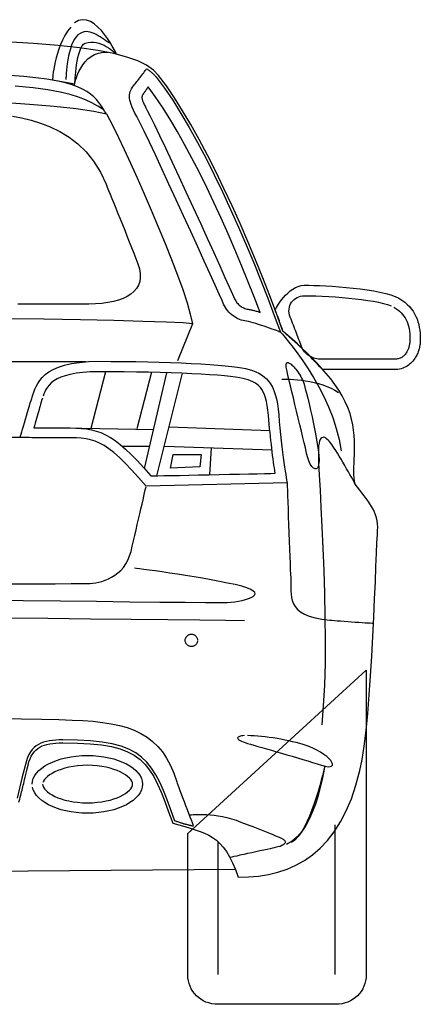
# Model space of a CAD drawing. Extents: x -3.1 to 3.1, y -5.2 to 5.4.
# Tile 30 of 30: x 2.3 to 3.1, y 2.5 to 4.4. Entities that reach past the tile are written whole.
import ezdxf

# ---------------------------------------------------------------- set-up
doc = ezdxf.new("R2010")
doc.units = 0
doc.layers.get('0').update_dxf_attribs({"linetype": 'CONTINUOUS'})

msp = doc.modelspace()

# ---------------------------------------------------------------- linework, layer by layer
for points in [[(2.399, 4.346), (2.399, 4.346), (2.393161, 4.337929), (2.388016, 4.329555), (2.383508, 4.320984), (2.379602, 4.312343), (2.376248, 4.303724), (2.373417, 4.295264), (2.371051, 4.287063), (2.369122, 4.279248), (2.367571, 4.271913), (2.366366, 4.265193), (2.365461, 4.259193), (2.364823, 4.254028), (2.364394, 4.249807), (2.364146, 4.246657), (2.364024, 4.244681), (2.407, 4.237), (2.407, 4.237), (2.40702, 4.237795), (2.407114, 4.240059), (2.407295, 4.243591), (2.407591, 4.248201), (2.408004, 4.253673), (2.408575, 4.259831), (2.409311, 4.266461), (2.410248, 4.273374), (2.411382, 4.280358), (2.412756, 4.287236), (2.414378, 4.293799), (2.41628, 4.299854), (2.418465, 4.305193), (2.420969, 4.30963), (2.423807, 4.312965), (2.427, 4.315), (2.432283, 4.316571), (2.437614, 4.317252), (2.442929, 4.317138), (2.448185, 4.316354), (2.453315, 4.314992), (2.458283, 4.313181), (2.463028, 4.311016), (2.4675, 4.308622), (2.471634, 4.306087), (2.475394, 4.303539), (2.478717, 4.301079), (2.481559, 4.298827), (2.483854, 4.296874), (2.485567, 4.29535), (2.48663, 4.294354), (2.487, 4.294), (2.486449, 4.295142), (2.484858, 4.298323), (2.482303, 4.303165), (2.478874, 4.309295), (2.474642, 4.316327), (2.469701, 4.323894), (2.464122, 4.331614), (2.458, 4.339122), (2.451398, 4.34602), (2.444417, 4.351953), (2.43713, 4.356531), (2.429622, 4.35939), (2.421969, 4.360134), (2.41426, 4.358406), (2.406575, 4.353819)], [(2.474, 4.315), (2.474, 4.315), (2.470409, 4.317173), (2.466783, 4.319535), (2.46311, 4.322008), (2.459406, 4.324528), (2.455657, 4.327), (2.451886, 4.329374), (2.448075, 4.331559), (2.444248, 4.333496), (2.44039, 4.335094), (2.436516, 4.336299), (2.432618, 4.337028), (2.428713, 4.337213), (2.424787, 4.336768), (2.420862, 4.335638), (2.416929, 4.333736), (2.413, 4.331), (2.409429, 4.327283), (2.406224, 4.322618), (2.403358, 4.317157), (2.400827, 4.311059), (2.398594, 4.304457), (2.396665, 4.297524), (2.395008, 4.290402), (2.393622, 4.283248), (2.392469, 4.276201), (2.391555, 4.269433), (2.390854, 4.263079), (2.390354, 4.257307), (2.390031, 4.252252), (2.389878, 4.248087), (2.38987, 4.244949)], [(2.29926, 2.857374), (2.301, 2.863), (2.302063, 2.866945), (2.303035, 2.870587), (2.303929, 2.873988), (2.304764, 2.877232), (2.305551, 2.880366), (2.306323, 2.883476), (2.307087, 2.886618), (2.307874, 2.889874), (2.308689, 2.893295), (2.309559, 2.896969), (2.3105, 2.900953), (2.311543, 2.905323), (2.312685, 2.910142), (2.313969, 2.91548), (2.315398, 2.921409), (2.317, 2.928), (2.318811, 2.934409), (2.320898, 2.940177), (2.32326, 2.945331), (2.325917, 2.949902), (2.328866, 2.953917), (2.33213, 2.957417), (2.335709, 2.960429), (2.339622, 2.962996), (2.343866, 2.96513), (2.348469, 2.966882), (2.353425, 2.968268), (2.35876, 2.969339), (2.364469, 2.97011), (2.370575, 2.970626), (2.377079, 2.970909), (2.384, 2.971), (2.411764, 2.970598), (2.436374, 2.969343), (2.458083, 2.96715), (2.477154, 2.963949), (2.493839, 2.959646), (2.508413, 2.954173), (2.521126, 2.947441), (2.532248, 2.939374), (2.542024, 2.929878), (2.550732, 2.918894), (2.558622, 2.906327), (2.565965, 2.892106), (2.573004, 2.876138), (2.58002, 2.85835), (2.58726, 2.838661), (2.595, 2.817), (2.606969, 2.813465), (2.618169, 2.810272), (2.628646, 2.807256), (2.638449, 2.804264), (2.647618, 2.80113), (2.656217, 2.797713), (2.664283, 2.793843), (2.671874, 2.789374), (2.67902, 2.784134), (2.685787, 2.77798), (2.692213, 2.770752), (2.698358, 2.762295), (2.704252, 2.752441), (2.709965, 2.741047), (2.715524, 2.727949), (2.721, 2.713), (2.740839, 2.713563), (2.760213, 2.715327), (2.779067, 2.718374), (2.797358, 2.722811), (2.815024, 2.728717), (2.832035, 2.736197), (2.848331, 2.745339), (2.863874, 2.756248), (2.878594, 2.768996), (2.892469, 2.783697), (2.905433, 2.800433), (2.917449, 2.819311), (2.928457, 2.840406), (2.938421, 2.863823), (2.94728, 2.889657), (2.955, 2.918), (2.959299, 2.939035), (2.963224, 2.964874), (2.966787, 2.994701), (2.970012, 3.027717), (2.972909, 3.063102), (2.975508, 3.100071), (2.977819, 3.137799), (2.979874, 3.175496), (2.981673, 3.212343), (2.983248, 3.247543), (2.98461, 3.280287), (2.985795, 3.309776), (2.986799, 3.335189), (2.987657, 3.35574), (2.988382, 3.37061), (2.989, 3.379), (2.98926, 3.385421), (2.988953, 3.391598), (2.98811, 3.397547), (2.98678, 3.403311), (2.984984, 3.408902), (2.982772, 3.414366), (2.980181, 3.419717), (2.977248, 3.425), (2.974004, 3.430228), (2.9705, 3.435441), (2.966764, 3.440661), (2.962839, 3.445933), (2.958756, 3.451268), (2.954571, 3.456705), (2.950303, 3.462268), (2.946, 3.468), (2.944598, 3.473807), (2.94372, 3.479992), (2.943272, 3.486543), (2.943169, 3.493469), (2.943311, 3.500748), (2.943622, 3.50839), (2.944004, 3.516386), (2.944374, 3.524748), (2.944626, 3.533449), (2.944693, 3.542504), (2.944476, 3.551906), (2.943886, 3.561654), (2.942827, 3.571736), (2.941224, 3.582157), (2.938976, 3.592909), (2.936, 3.604), (2.931909, 3.615228), (2.926843, 3.626413), (2.920886, 3.637516), (2.914154, 3.648512), (2.906717, 3.65937), (2.898693, 3.670071), (2.890169, 3.680579), (2.881248, 3.690874), (2.872016, 3.700913), (2.862575, 3.710685), (2.853024, 3.720154), (2.843465, 3.729295), (2.83398, 3.738071), (2.824677, 3.746469), (2.81565, 3.754453), (2.807, 3.762), (2.794795, 3.795567), (2.781878, 3.829768), (2.768311, 3.864378), (2.754185, 3.899185), (2.739559, 3.933961), (2.72452, 3.968504), (2.709138, 4.002587), (2.6935, 4.036), (2.677665, 4.068516), (2.661724, 4.099925), (2.645744, 4.130008), (2.629811, 4.158559), (2.613988, 4.185343), (2.598362, 4.210157), (2.583004, 4.23278), (2.568, 4.253), (2.558185, 4.263209), (2.545008, 4.272496), (2.528094, 4.280894), (2.507091, 4.288449), (2.481614, 4.295181), (2.451311, 4.301142), (2.415807, 4.306354), (2.374748, 4.310874), (2.327748, 4.314713), (2.274457, 4.317925)], [(2.406, 4.234), (2.406, 4.234), (2.406362, 4.236165), (2.407126, 4.239531), (2.408315, 4.243886), (2.40998, 4.249028), (2.412146, 4.25474), (2.41487, 4.260819), (2.418177, 4.267055), (2.422122, 4.273248), (2.426724, 4.279177), (2.432039, 4.284642), (2.438098, 4.289429), (2.444949, 4.293343), (2.452618, 4.296157), (2.461161, 4.297681), (2.470606, 4.297693)], [(2.545, 4.266), (2.545, 4.266), (2.546476, 4.265043), (2.547906, 4.264075), (2.549291, 4.263083), (2.550638, 4.262075), (2.551937, 4.261043), (2.553201, 4.26), (2.554425, 4.258941), (2.555622, 4.257874), (2.556772, 4.256783), (2.557894, 4.255693), (2.55898, 4.254587), (2.560043, 4.253484), (2.561067, 4.252362), (2.562071, 4.251244), (2.563043, 4.250122), (2.564, 4.249), (2.579354, 4.228382), (2.595016, 4.205343), (2.61089, 4.180102), (2.626917, 4.152906), (2.643, 4.12398), (2.659075, 4.093571), (2.675055, 4.061913), (2.690874, 4.029248), (2.706437, 3.995803), (2.721681, 3.961827), (2.73652, 3.927547), (2.750886, 3.893213), (2.764689, 3.859047), (2.777866, 3.825303), (2.790327, 3.792205), (2.802, 3.76), (2.801465, 3.760197), (2.799941, 3.760776), (2.797535, 3.761673), (2.79437, 3.762854), (2.790539, 3.764256), (2.786173, 3.765846), (2.78137, 3.767567), (2.776248, 3.769374), (2.770906, 3.771205), (2.765472, 3.773031), (2.760043, 3.774791), (2.754748, 3.776449), (2.749677, 3.777941), (2.744957, 3.779232), (2.740689, 3.780264), (2.737, 3.781), (2.733622, 3.781484), (2.730264, 3.782209), (2.726937, 3.783154), (2.723654, 3.784323), (2.720421, 3.785705), (2.717272, 3.787303), (2.714209, 3.78911), (2.711248, 3.791122), (2.708398, 3.793327), (2.705685, 3.795728), (2.703118, 3.798319), (2.700717, 3.801102), (2.698484, 3.804059), (2.696445, 3.807201), (2.69461, 3.810516), (2.693, 3.814), (2.689925, 3.820654), (2.684303, 3.832992), (2.676469, 3.850244), (2.666764, 3.871654), (2.655508, 3.896441), (2.643055, 3.923858), (2.629728, 3.953126), (2.615874, 3.983496), (2.601807, 4.014185), (2.587886, 4.044441), (2.574433, 4.073496), (2.561791, 4.100591), (2.550287, 4.124945), (2.540268, 4.145811), (2.532055, 4.162413), (2.526, 4.174), (2.522524, 4.18061), (2.519591, 4.186626), (2.517169, 4.192083), (2.515248, 4.197043), (2.513787, 4.201547), (2.51278, 4.205654), (2.512185, 4.209409), (2.512, 4.212874), (2.512177, 4.216083), (2.512717, 4.219102), (2.513575, 4.221976), (2.514748, 4.224764), (2.516193, 4.2275), (2.517902, 4.230256), (2.519843, 4.233067), (2.522, 4.236), (2.523244, 4.237484), (2.524705, 4.239295), (2.526343, 4.241362), (2.528122, 4.243638), (2.529984, 4.246051), (2.531906, 4.248563), (2.533839, 4.251102), (2.535748, 4.253622), (2.537575, 4.256051), (2.539299, 4.258346), (2.540866, 4.260445), (2.542248, 4.262291), (2.543386, 4.263823), (2.544256, 4.264992), (2.544803, 4.265736)], [(2.468, 4.179), (2.468, 4.179), (2.464197, 4.184626), (2.460547, 4.190252), (2.456831, 4.195835), (2.452854, 4.201354), (2.448394, 4.206772), (2.44326, 4.212059), (2.437232, 4.217181), (2.430122, 4.222122), (2.421701, 4.226827), (2.411772, 4.231287), (2.40013, 4.235461), (2.386575, 4.239323), (2.370882, 4.242835), (2.352862, 4.245972), (2.332303, 4.248701), (2.309, 4.251), (2.281909, 4.25289)], [(2.463, 4.187), (2.463, 4.187), (2.45111, 4.193846), (2.439598, 4.200169), (2.427531, 4.205996), (2.413996, 4.211374), (2.398063, 4.216319), (2.378831, 4.220886), (2.355362, 4.225098), (2.326748, 4.229), (2.292059, 4.23261)], [(2.541, 4.221), (2.541, 4.221), (2.541, 4.221), (2.540445, 4.220268), (2.539917, 4.219579), (2.539417, 4.218925), (2.538949, 4.218307), (2.538504, 4.217705), (2.538094, 4.21713), (2.537713, 4.216559), (2.537374, 4.216), (2.537059, 4.215429), (2.536787, 4.214862), (2.536547, 4.21428), (2.536354, 4.213685), (2.536193, 4.213059), (2.536087, 4.212413), (2.536016, 4.211724), (2.536, 4.211), (2.536031, 4.210031), (2.536138, 4.20902), (2.536315, 4.207945), (2.536575, 4.206811), (2.536902, 4.205598), (2.537311, 4.204319), (2.537799, 4.202953), (2.538374, 4.2015), (2.53902, 4.199949), (2.539756, 4.198303), (2.540571, 4.196547), (2.54148, 4.194685), (2.542469, 4.192701), (2.543555, 4.190598), (2.544724, 4.188362), (2.546, 4.186), (2.552012, 4.174535), (2.560106, 4.15826), (2.569953, 4.137874), (2.581248, 4.114106), (2.593661, 4.08765), (2.606886, 4.059236), (2.620602, 4.029571), (2.6345, 3.999374), (2.648244, 3.969343), (2.661539, 3.940205), (2.674059, 3.912665), (2.685496, 3.887449), (2.69552, 3.865256), (2.703823, 3.846811), (2.710087, 3.832819), (2.714, 3.824), (2.714988, 3.82198), (2.716094, 3.820059), (2.717307, 3.818236), (2.718622, 3.816512), (2.720024, 3.814882), (2.72152, 3.813358), (2.723094, 3.811937), (2.724748, 3.810622), (2.726461, 3.809402), (2.728248, 3.808299), (2.730094, 3.807299), (2.731996, 3.806417), (2.733933, 3.805638), (2.735921, 3.804976), (2.737945, 3.804425), (2.74, 3.804), (2.741154, 3.803799), (2.742378, 3.803575), (2.743661, 3.803327), (2.744996, 3.803059), (2.746374, 3.802764), (2.747799, 3.802445), (2.74926, 3.802102), (2.750748, 3.801748), (2.752256, 3.801358), (2.753787, 3.800945), (2.755327, 3.800508), (2.756874, 3.800059), (2.758417, 3.799575), (2.759961, 3.799075), (2.761488, 3.798543), (2.763, 3.798), (2.751646, 3.827697), (2.739768, 3.857823), (2.727409, 3.888197), (2.714634, 3.918669), (2.70148, 3.949055), (2.688024, 3.979205), (2.674299, 4.008945), (2.660374, 4.038122), (2.646283, 4.066547), (2.632106, 4.094075), (2.617882, 4.120531), (2.603669, 4.145764), (2.589516, 4.169583), (2.575488, 4.191843), (2.561626, 4.212366), (2.548, 4.231), (2.547421, 4.230224), (2.546831, 4.229421), (2.546228, 4.228587), (2.545634, 4.227748), (2.545039, 4.226902), (2.544461, 4.226075), (2.543902, 4.225268), (2.543374, 4.2245), (2.54287, 4.223772), (2.542417, 4.223102), (2.542012, 4.222504), (2.541669, 4.221996), (2.541382, 4.221575), (2.541173, 4.22126), (2.541039, 4.221063)], [(2.266996, 4.201776), (2.319638, 4.198169), (2.367539, 4.194102), (2.409232, 4.189571), (2.443213, 4.184543), (2.468, 4.179), (2.473642, 4.168657), (2.481362, 4.153437), (2.490846, 4.133949), (2.501795, 4.110827), (2.513878, 4.084681), (2.526795, 4.056142), (2.540228, 4.025831), (2.553874, 3.994374), (2.567406, 3.962382), (2.580524, 3.930488), (2.592909, 3.899311), (2.60426, 3.86948), (2.614252, 3.841606), (2.622583, 3.816323), (2.628933, 3.794244), (2.633, 3.776), (2.615256, 3.777646), (2.582646, 3.779224), (2.537366, 3.78072), (2.481634, 3.782138), (2.417654, 3.783461), (2.347646, 3.784697), (2.273815, 3.785831)], [(2.286898, 4.174878), (2.304531, 4.171657), (2.322736, 4.167303), (2.341248, 4.161622), (2.359772, 4.154394), (2.378047, 4.145437), (2.395795, 4.134539), (2.412744, 4.121512), (2.42861, 4.106138), (2.44313, 4.088232), (2.456016, 4.067583), (2.467, 4.044), (2.469272, 4.038575), (2.471953, 4.03213), (2.474992, 4.024764), (2.478354, 4.016575), (2.481984, 4.007661), (2.485854, 3.998134), (2.489909, 3.988087), (2.494122, 3.977622), (2.498429, 3.966835), (2.502807, 3.955839), (2.507201, 3.944728), (2.511575, 3.933606), (2.515878, 3.922567), (2.520083, 3.91172), (2.524134, 3.901161), (2.528, 3.891), (2.531004, 3.881563), (2.532571, 3.87276), (2.532744, 3.864579), (2.531591, 3.857028), (2.529154, 3.850091), (2.5255, 3.84378), (2.520677, 3.838075), (2.514748, 3.832996), (2.507756, 3.828512), (2.499772, 3.824646), (2.490839, 3.821378), (2.481028, 3.818713), (2.470378, 3.816642), (2.458953, 3.815173), (2.446807, 3.814287), (2.434, 3.814), (2.417512, 3.814), (2.394602, 3.814), (2.366276, 3.814), (2.333543, 3.814), (2.297398, 3.814)], [(2.807, 3.762), (2.807, 3.762), (2.806, 3.764925), (2.804913, 3.768063), (2.803748, 3.771346), (2.802543, 3.774728), (2.801295, 3.778146), (2.800051, 3.781555), (2.798815, 3.784898), (2.797622, 3.788122), (2.796476, 3.791161), (2.795421, 3.793976), (2.794465, 3.796504), (2.793638, 3.798701), (2.792953, 3.800496), (2.792437, 3.80185), (2.79211, 3.802701), (2.792, 3.803), (2.792272, 3.803524), (2.793091, 3.805016), (2.794421, 3.807331), (2.796248, 3.810343), (2.798535, 3.813894), (2.80128, 3.817866), (2.804437, 3.82211), (2.808, 3.826496), (2.811929, 3.830878), (2.816217, 3.835122), (2.820827, 3.839087), (2.825748, 3.84265), (2.830941, 3.845654), (2.836402, 3.847976), (2.842091, 3.849469), (2.848, 3.85), (2.856429, 3.849925), (2.866232, 3.849701), (2.877185, 3.849311), (2.889091, 3.84876), (2.901724, 3.84802), (2.914894, 3.847094), (2.928386, 3.845961), (2.941996, 3.844622), (2.955508, 3.843051), (2.968717, 3.841256), (2.981413, 3.839209), (2.993402, 3.836917), (3.004457, 3.834354), (3.014382, 3.831524), (3.022965, 3.828406), (3.03, 3.825), (3.035732, 3.821327), (3.040945, 3.817457), (3.045657, 3.813386), (3.049902, 3.809134), (3.053677, 3.804693), (3.057028, 3.800087), (3.059957, 3.795307), (3.062496, 3.790374), (3.06465, 3.785276), (3.066461, 3.780043), (3.067929, 3.774669), (3.069091, 3.769169), (3.069953, 3.763539), (3.070547, 3.757799), (3.07089, 3.751949), (3.071, 3.746), (3.070965, 3.743744), (3.070858, 3.7415), (3.070681, 3.739256), (3.070433, 3.737028), (3.070114, 3.734803), (3.069728, 3.732602), (3.069268, 3.730409), (3.068748, 3.728248), (3.068146, 3.726098), (3.06748, 3.72398), (3.066736, 3.72189), (3.065933, 3.719839), (3.065047, 3.717815), (3.064102, 3.715835), (3.063087, 3.71389), (3.062, 3.712), (3.060429, 3.709417), (3.058717, 3.706945), (3.056866, 3.704583), (3.054886, 3.702343), (3.052768, 3.700224), (3.050516, 3.698248), (3.04813, 3.696417), (3.045622, 3.694748), (3.042972, 3.693232), (3.040205, 3.691894), (3.037307, 3.690736), (3.034291, 3.689776), (3.031142, 3.689008), (3.027882, 3.688453), (3.024496, 3.68811), (3.021, 3.688), (3.014346, 3.688), (3.006535, 3.688), (2.997744, 3.688), (2.988185, 3.688), (2.978031, 3.688), (2.967488, 3.688), (2.95674, 3.688), (2.946, 3.688), (2.935433, 3.688), (2.925252, 3.688), (2.915642, 3.688), (2.906807, 3.688), (2.898925, 3.688), (2.892205, 3.688), (2.886831, 3.688), (2.883, 3.688), (2.878075, 3.693264), (2.873413, 3.698228), (2.868953, 3.702937), (2.864654, 3.707433), (2.860449, 3.711764), (2.856307, 3.715976), (2.852173, 3.720118), (2.847996, 3.724248), (2.843717, 3.72839), (2.839303, 3.732602), (2.834689, 3.736933), (2.829839, 3.741433), (2.824689, 3.746134), (2.819201, 3.751102), (2.813319, 3.75637)], [(3.02, 3.808), (3.02, 3.808), (3.02, 3.808), (3.023969, 3.805496), (3.027646, 3.80287), (3.031024, 3.800102), (3.034122, 3.797185), (3.036933, 3.794098), (3.039472, 3.790839), (3.04174, 3.78739), (3.043748, 3.783748), (3.045492, 3.779886), (3.046988, 3.775807), (3.048232, 3.771492), (3.049248, 3.766933), (3.05002, 3.76211), (3.050567, 3.757028), (3.05089, 3.751657), (3.051, 3.746), (3.050976, 3.744323), (3.050906, 3.742669), (3.050787, 3.741039), (3.050622, 3.739433), (3.050409, 3.73785), (3.05015, 3.736291), (3.049843, 3.734756), (3.0495, 3.733248), (3.049098, 3.731756), (3.04865, 3.730291), (3.048154, 3.72885), (3.047622, 3.727433), (3.047031, 3.726039), (3.046406, 3.724669), (3.04572, 3.723323), (3.045, 3.722), (3.04402, 3.720358), (3.04298, 3.718811), (3.041866, 3.717358), (3.040685, 3.716012), (3.039429, 3.71476), (3.038106, 3.71361), (3.036713, 3.712563), (3.035248, 3.711622), (3.033713, 3.71078), (3.032106, 3.710051), (3.030429, 3.709425), (3.028685, 3.708917), (3.026866, 3.708512), (3.02498, 3.708228), (3.02302, 3.708051), (2.881, 3.708), (2.881, 3.708), (2.877858, 3.708087), (2.874811, 3.708366), (2.871866, 3.708819), (2.869028, 3.709453), (2.866287, 3.710244), (2.863661, 3.711213), (2.861146, 3.712335), (2.858748, 3.713622), (2.856457, 3.715055), (2.854295, 3.716638), (2.852252, 3.718362), (2.850343, 3.720232), (2.848551, 3.722228), (2.846898, 3.724362), (2.845378, 3.726618), (2.844, 3.729), (2.842669, 3.732567), (2.841323, 3.736169), (2.839957, 3.739783), (2.838575, 3.743433), (2.837169, 3.747094), (2.835752, 3.750791), (2.834319, 3.754504), (2.832874, 3.758248), (2.831413, 3.762004), (2.829945, 3.765791), (2.828465, 3.769594), (2.826984, 3.773433), (2.825488, 3.777283), (2.823996, 3.781169), (2.822496, 3.785067), (2.821, 3.789), (2.819594, 3.792913), (2.818752, 3.796783), (2.818429, 3.800575), (2.818606, 3.80426), (2.819236, 3.807807), (2.820307, 3.811193), (2.821776, 3.81439), (2.823622, 3.817374), (2.825799, 3.820102), (2.828291, 3.822559), (2.831055, 3.824717), (2.834075, 3.826543), (2.837303, 3.828008), (2.840724, 3.829094), (2.844295, 3.829768), (2.848, 3.83), (2.858894, 3.829906), (2.87048, 3.829626), (2.882606, 3.829161), (2.895122, 3.828528), (2.907866, 3.827709), (2.920701, 3.826724), (2.933457, 3.825567), (2.946, 3.824248), (2.958157, 3.82276), (2.969795, 3.82111), (2.980748, 3.819299), (2.990874, 3.817339), (3.000008, 3.81522), (3.008012, 3.812961), (3.014724, 3.810551)], [(2.633, 3.776), (2.604, 3.705)], [(2.802, 3.76), (2.802, 3.76), (2.805913, 3.755839), (2.811496, 3.749461), (2.818484, 3.741008), (2.826638, 3.730638), (2.835677, 3.718484), (2.845358, 3.704713), (2.855425, 3.689457), (2.865622, 3.672874), (2.875681, 3.655098), (2.885362, 3.636295), (2.894402, 3.616598), (2.902543, 3.596169), (2.909528, 3.575138), (2.915102, 3.553669), (2.919012, 3.531906)], [(2.428, 3.703), (1.813, 3.703)], [(2.302, 3.558), (2.302, 3.558), (2.302209, 3.558752), (2.302819, 3.560894), (2.303772, 3.56424), (2.305028, 3.568622), (2.30652, 3.573835), (2.308213, 3.57972), (2.310055, 3.586083), (2.311996, 3.592748), (2.313972, 3.59952), (2.315957, 3.606236), (2.317882, 3.612701), (2.319713, 3.618748), (2.321386, 3.624173), (2.322858, 3.628815), (2.324079, 3.63248), (2.325, 3.635), (2.326524, 3.639724), (2.328201, 3.64485), (2.330181, 3.650272), (2.332622, 3.655902), (2.335669, 3.66163), (2.33948, 3.66737), (2.344205, 3.673024), (2.35, 3.678496), (2.357004, 3.683677), (2.365386, 3.688488), (2.375287, 3.692819), (2.386874, 3.696591), (2.40028, 3.699681), (2.415669, 3.702016), (2.433189, 3.703484), (2.453, 3.704), (2.477079, 3.703929), (2.500878, 3.703724), (2.524264, 3.703386), (2.547122, 3.702933), (2.569319, 3.702358), (2.590736, 3.701677), (2.611252, 3.700886), (2.630748, 3.7), (2.649087, 3.699012), (2.666157, 3.697941), (2.681835, 3.696783), (2.695996, 3.695559), (2.708512, 3.69426), (2.719268, 3.692898), (2.728134, 3.691472), (2.735, 3.69), (2.741921, 3.688205), (2.748453, 3.686169), (2.754583, 3.683835), (2.760327, 3.681154), (2.765669, 3.678055), (2.770626, 3.674492), (2.775189, 3.670406), (2.779374, 3.665748), (2.783157, 3.660449), (2.786567, 3.654465), (2.789583, 3.647736), (2.792228, 3.640217), (2.794484, 3.631831), (2.796366, 3.622539), (2.797866, 3.61228), (2.799, 3.601), (2.8, 3.588154), (2.801118, 3.575555), (2.802327, 3.56328), (2.803606, 3.551417), (2.804917, 3.540031), (2.806256, 3.52922), (2.807579, 3.519055), (2.808874, 3.509622), (2.810102, 3.500988), (2.811252, 3.493252), (2.812291, 3.48648), (2.813201, 3.480764), (2.813949, 3.476169), (2.814516, 3.472795), (2.814874, 3.470709), (2.544, 3.464), (2.544, 3.464), (2.529331, 3.481024), (2.515984, 3.495843), (2.503791, 3.508594), (2.492591, 3.519449), (2.482217, 3.528543), (2.47252, 3.536047), (2.463331, 3.542102), (2.454496, 3.546874), (2.445839, 3.5505), (2.437213, 3.553146), (2.428453, 3.554961), (2.419402, 3.556106), (2.409882, 3.556724), (2.399756, 3.556976), (2.388846, 3.557016), (2.377, 3.557), (2.365276, 3.557004), (2.354823, 3.557035), (2.345563, 3.557083), (2.337433, 3.55715), (2.33035, 3.557224), (2.324256, 3.557311), (2.319075, 3.557402), (2.314748, 3.557496), (2.311181, 3.557587), (2.308323, 3.557681), (2.306091, 3.557764), (2.304433, 3.557843), (2.303256, 3.557906), (2.302512, 3.557957), (2.30211, 3.557988)], [(2.875, 3.503), (2.875, 3.503), (2.874142, 3.500835), (2.873106, 3.499224), (2.871906, 3.498138), (2.870575, 3.497575), (2.869126, 3.4975), (2.867594, 3.497913), (2.866, 3.498791), (2.864374, 3.500122), (2.862728, 3.501878), (2.861098, 3.504059), (2.859504, 3.506638), (2.85798, 3.509606), (2.856535, 3.512937), (2.855213, 3.516626), (2.854024, 3.52065), (2.853, 3.525), (2.851776, 3.530575), (2.850047, 3.538106), (2.847886, 3.547303), (2.84537, 3.557874), (2.842567, 3.569516), (2.839563, 3.581949), (2.836425, 3.59487), (2.833248, 3.608), (2.830083, 3.621024), (2.827016, 3.633665), (2.824126, 3.64563), (2.821496, 3.656622), (2.819185, 3.666343), (2.817283, 3.674512), (2.815862, 3.680827), (2.815, 3.685), (2.814327, 3.687846), (2.813815, 3.690398), (2.813457, 3.692661), (2.813248, 3.694654), (2.813173, 3.696366), (2.813236, 3.697827), (2.813429, 3.699028), (2.813748, 3.699996), (2.814173, 3.70072), (2.81472, 3.701224), (2.81537, 3.701508), (2.816122, 3.701591), (2.816961, 3.701465), (2.817894, 3.701157), (2.818906, 3.700661), (2.82, 3.7), (2.82122, 3.69926), (2.82263, 3.698197), (2.824197, 3.696831), (2.825902, 3.695185), (2.827701, 3.693276), (2.829587, 3.691138), (2.831528, 3.688783), (2.833496, 3.686248), (2.835453, 3.683543), (2.837394, 3.680701), (2.83928, 3.67774), (2.841091, 3.674685), (2.842791, 3.671559), (2.844362, 3.668386), (2.845772, 3.665189), (2.847, 3.662), (2.84822, 3.657791), (2.849961, 3.65139), (2.852118, 3.643091), (2.854606, 3.633217), (2.857311, 3.622051), (2.860161, 3.609925), (2.863043, 3.597138), (2.865874, 3.583996), (2.868543, 3.570803), (2.870969, 3.557874), (2.873047, 3.545512), (2.874697, 3.534028), (2.875807, 3.52372), (2.876295, 3.514913), (2.876055, 3.507902)], [(2.345, 3.633), (2.343, 3.629), (2.343, 3.629), (2.342906, 3.628654), (2.342638, 3.627661), (2.342209, 3.626075), (2.341638, 3.623949), (2.340925, 3.621331), (2.340094, 3.618291), (2.339154, 3.614866), (2.338122, 3.611122), (2.337, 3.607102), (2.335815, 3.60287), (2.334571, 3.598476), (2.333291, 3.59398), (2.331976, 3.589425), (2.33065, 3.584874), (2.329319, 3.580378), (2.328, 3.576), (2.330106, 3.576), (2.332315, 3.576), (2.334626, 3.576), (2.337059, 3.576), (2.339598, 3.576), (2.342268, 3.576), (2.345063, 3.576), (2.348, 3.576), (2.351067, 3.576), (2.354283, 3.576), (2.357654, 3.576), (2.361185, 3.576), (2.364874, 3.576), (2.368736, 3.576), (2.372772, 3.576), (2.386, 3.576), (2.386, 3.576), (2.397925, 3.575933), (2.409047, 3.575654), (2.419488, 3.575043), (2.42939, 3.573996), (2.438866, 3.572382), (2.448063, 3.570091), (2.457102, 3.567), (2.466122, 3.563), (2.47524, 3.557961), (2.484598, 3.551776), (2.494319, 3.544323), (2.504543, 3.535496), (2.515386, 3.525161), (2.526992, 3.513217), (2.539484, 3.499531), (2.553, 3.484), (2.557909, 3.484039), (2.566343, 3.484169), (2.577819, 3.48437), (2.591886, 3.484638), (2.608063, 3.484949), (2.62589, 3.485311), (2.644898, 3.485701), (2.664622, 3.486122), (2.684583, 3.486543), (2.704331, 3.486972), (2.723386, 3.48739), (2.741291, 3.487795), (2.757567, 3.488161), (2.771756, 3.488492), (2.783386, 3.488776), (2.792, 3.489), (2.791236, 3.493866), (2.790457, 3.499094), (2.789654, 3.504661), (2.788843, 3.510559), (2.788012, 3.516752), (2.787181, 3.523236), (2.786335, 3.529988), (2.785496, 3.537), (2.78465, 3.544236), (2.783811, 3.551689), (2.782972, 3.559343), (2.78215, 3.567185), (2.781331, 3.575181), (2.780535, 3.583331), (2.779756, 3.591606), (2.779, 3.6), (2.778094, 3.609945), (2.77689, 3.618839), (2.775386, 3.62674), (2.773591, 3.633732), (2.771492, 3.639862), (2.769114, 3.645224), (2.766445, 3.649866), (2.763496, 3.653874), (2.76026, 3.657295), (2.756748, 3.66022), (2.752957, 3.662705), (2.748902, 3.664823), (2.744571, 3.666638), (2.739976, 3.668228), (2.735114, 3.669657), (2.73, 3.671), (2.724059, 3.672295), (2.716083, 3.673563), (2.706169, 3.674791), (2.694449, 3.67598), (2.681016, 3.677106), (2.665992, 3.678181), (2.649488, 3.679185), (2.631622, 3.680122), (2.612492, 3.680969), (2.592228, 3.681728), (2.570937, 3.68239), (2.548728, 3.682949), (2.525713, 3.683394), (2.502016, 3.683724), (2.477736, 3.683929), (2.453, 3.684), (2.436689, 3.683654), (2.422189, 3.682665), (2.409378, 3.681087), (2.398154, 3.67898), (2.38839, 3.676394), (2.379976, 3.673398), (2.372795, 3.670035), (2.366748, 3.666374), (2.361697, 3.662461), (2.357547, 3.658358), (2.354173, 3.654126), (2.351465, 3.649823), (2.349303, 3.645496), (2.347587, 3.641217), (2.346185, 3.637028)], [(2.466, 3.684), (2.438, 3.575)], [(2.554, 3.683), (2.526, 3.574)], [(2.541, 3.498), (2.584, 3.682)], [(2.613, 3.681), (2.564, 3.484)], [(2.805, 3.67), (2.805, 3.67), (2.809559, 3.669957), (2.814941, 3.669815), (2.821031, 3.669531), (2.827748, 3.669091), (2.834969, 3.668441), (2.84261, 3.667567), (2.850567, 3.666429), (2.858748, 3.664996), (2.867035, 3.663228), (2.875346, 3.661106), (2.883571, 3.658587), (2.891622, 3.655654), (2.899382, 3.652252), (2.906768, 3.648366), (2.913673, 3.643957)], [(2.386, 3.576), (2.559, 3.573)], [(2.588, 3.578), (2.782, 3.571)], [(1.805, 3.558), (2.302, 3.558)], [(2.946, 3.468), (2.946, 3.468), (2.945657, 3.468618), (2.944681, 3.470394), (2.943138, 3.473189), (2.941106, 3.476874), (2.938638, 3.481299), (2.935815, 3.486346), (2.932701, 3.49187), (2.929374, 3.497748), (2.925882, 3.503827), (2.922315, 3.509988), (2.918728, 3.516087), (2.915201, 3.521996), (2.911787, 3.527571), (2.908575, 3.532689), (2.905622, 3.537209), (2.903, 3.541), (2.900724, 3.544276), (2.898433, 3.547343), (2.896126, 3.55013), (2.893843, 3.552591), (2.891587, 3.554657), (2.88939, 3.556287), (2.887268, 3.557413), (2.885248, 3.557996), (2.883335, 3.557957), (2.881567, 3.55726), (2.879957, 3.555843), (2.878528, 3.553654), (2.877291, 3.550622), (2.87628, 3.546713), (2.875504, 3.54185), (2.875, 3.536), (2.874984, 3.526004), (2.875614, 3.508933), (2.876748, 3.485575), (2.87826, 3.456744), (2.880008, 3.42322), (2.881866, 3.385807), (2.883697, 3.345299), (2.885374, 3.3025), (2.886748, 3.258189), (2.887701, 3.213181), (2.888091, 3.168264), (2.887795, 3.124244), (2.886665, 3.081906), (2.884583, 3.042055), (2.881402, 3.005484)], [(2.498, 3.541), (2.551, 3.541)], [(2.579, 3.541), (2.786, 3.534)], [(2.669, 3.538), (2.666, 3.486)], [(2.596, 3.525), (2.65, 3.525), (2.647, 3.501), (2.591, 3.499), (2.596, 3.525)], [(2.28485, 3.276764), (2.330201, 3.276843), (2.36915, 3.276906), (2.400146, 3.276957), (2.421614, 3.276988), (2.432, 3.277), (2.436587, 3.277142), (2.441673, 3.27761), (2.447165, 3.278433), (2.45298, 3.279654), (2.459016, 3.281303), (2.465197, 3.283429), (2.471429, 3.286063), (2.477622, 3.289248), (2.483681, 3.293012), (2.489524, 3.297406), (2.495059, 3.302457), (2.500201, 3.308217), (2.504846, 3.314709), (2.508929, 3.321976), (2.512339, 3.330059), (2.515, 3.339), (2.517299, 3.348803), (2.519685, 3.359008), (2.522126, 3.369465), (2.524591, 3.380043), (2.527035, 3.390583), (2.529445, 3.400957), (2.531772, 3.411012), (2.533996, 3.420622), (2.536071, 3.429622), (2.53798, 3.43789), (2.539681, 3.445272), (2.541154, 3.451638), (2.542346, 3.456827), (2.543244, 3.460717), (2.543803, 3.463154)], [(2.815, 3.47), (2.815, 3.47), (2.815051, 3.468283), (2.815213, 3.463406), (2.815469, 3.455772), (2.815807, 3.44578), (2.816209, 3.433823), (2.816677, 3.420319), (2.817193, 3.405657), (2.817748, 3.390248), (2.818315, 3.374476), (2.818902, 3.358764), (2.81948, 3.3435), (2.820059, 3.329091), (2.820602, 3.315929), (2.821118, 3.304429), (2.821587, 3.294984), (2.822, 3.288), (2.822201, 3.282055), (2.822185, 3.275902), (2.822118, 3.269606), (2.822185, 3.263248), (2.822547, 3.256882), (2.823398, 3.250587), (2.824902, 3.244433), (2.827248, 3.2385), (2.830587, 3.232831), (2.835118, 3.227528), (2.841004, 3.222638), (2.848433, 3.218248), (2.857567, 3.214409), (2.868591, 3.211217), (2.881673, 3.208717), (2.897, 3.207), (2.900906, 3.206598), (2.905776, 3.206161), (2.911433, 3.205697), (2.917717, 3.205217), (2.924453, 3.204713), (2.931484, 3.204217), (2.938638, 3.20372), (2.945748, 3.203248), (2.952642, 3.202787), (2.959161, 3.202362), (2.965134, 3.20198), (2.970402, 3.201654), (2.974783, 3.201374), (2.978126, 3.201169), (2.980252, 3.201039)], [(2.23378, 3.245862), (2.307496, 3.244874), (2.379657, 3.243909), (2.448591, 3.243016), (2.512606, 3.242224), (2.570028, 3.241575), (2.619154, 3.241087), (2.658319, 3.240811), (2.685827, 3.240768), (2.7, 3.241), (2.707094, 3.24152), (2.714378, 3.242335), (2.72163, 3.243417), (2.728638, 3.244764), (2.735177, 3.246343), (2.741039, 3.24815), (2.746012, 3.250165), (2.749874, 3.252374), (2.752402, 3.254752), (2.753402, 3.257295), (2.752642, 3.25998), (2.749917, 3.262795), (2.745, 3.265717), (2.737689, 3.268736), (2.727756, 3.271835), (2.715, 3.275), (2.700283, 3.278157), (2.684795, 3.281252), (2.668776, 3.28426), (2.652465, 3.287169), (2.636091, 3.289949), (2.619898, 3.292591), (2.604114, 3.295071), (2.588996, 3.297374), (2.574756, 3.299469), (2.561654, 3.301354), (2.549909, 3.302996), (2.53978, 3.304386), (2.53148, 3.305496), (2.52526, 3.306319), (2.521354, 3.306823)], [(2.270374, 3.211374), (2.354831, 3.210476), (2.437189, 3.209598), (2.515031, 3.208756), (2.585949, 3.20798), (2.647516, 3.207287), (2.697327, 3.206713), (2.732957, 3.206268)], [(2.643, 3.168), (2.643, 3.168), (2.642929, 3.16687), (2.642728, 3.165756), (2.642398, 3.164657), (2.641965, 3.163591), (2.641421, 3.162551), (2.640783, 3.161559), (2.640051, 3.160622), (2.639248, 3.159748), (2.638366, 3.158937), (2.637429, 3.158209), (2.636437, 3.157567), (2.635406, 3.157028), (2.634331, 3.156587), (2.633232, 3.156264), (2.632118, 3.156063), (2.631, 3.156), (2.62987, 3.156063), (2.628756, 3.156264), (2.627657, 3.156587), (2.626591, 3.157028), (2.625551, 3.157567), (2.624559, 3.158209), (2.623622, 3.158937), (2.622748, 3.159748), (2.621937, 3.160622), (2.621209, 3.161559), (2.620567, 3.162551), (2.620028, 3.163591), (2.619587, 3.164657), (2.619264, 3.165756), (2.619063, 3.16687), (2.619, 3.168), (2.619063, 3.169118), (2.619264, 3.170232), (2.619587, 3.171331), (2.620028, 3.172406), (2.620567, 3.173437), (2.621209, 3.174429), (2.621937, 3.175366), (2.622748, 3.176248), (2.623622, 3.177051), (2.624559, 3.177783), (2.625551, 3.178421), (2.626591, 3.178965), (2.627657, 3.179398), (2.628756, 3.179728), (2.62987, 3.179929), (2.631, 3.18), (2.632118, 3.179929), (2.633232, 3.179728), (2.634331, 3.179398), (2.635406, 3.178965), (2.636437, 3.178421), (2.637429, 3.177783), (2.638366, 3.177051), (2.639248, 3.176248), (2.640051, 3.175366), (2.640783, 3.174429), (2.641421, 3.173437), (2.641965, 3.172406), (2.642398, 3.171331), (2.642728, 3.170232), (2.642929, 3.169118)], [(2.967, 3.111), (2.967, 2.526), (2.967, 2.526), (2.966709, 2.520083), (2.965858, 2.514358), (2.964469, 2.50885), (2.962575, 2.503591), (2.960189, 2.498594), (2.957343, 2.493898), (2.954059, 2.48952), (2.950374, 2.485496), (2.946287, 2.481839), (2.941846, 2.478591), (2.937067, 2.475768), (2.93198, 2.473402), (2.926598, 2.471512), (2.920961, 2.470134), (2.915083, 2.469283), (2.682, 2.469), (2.682, 2.469), (2.675906, 2.469283), (2.670028, 2.470134), (2.664386, 2.471512), (2.659012, 2.473402), (2.653917, 2.475768), (2.649142, 2.478591), (2.644701, 2.481839), (2.640622, 2.485496), (2.636925, 2.48952), (2.633642, 2.493898), (2.630795, 2.498594), (2.628417, 2.503591), (2.626516, 2.50885), (2.625134, 2.514358), (2.624283, 2.520083), (2.624, 2.797), (2.967, 3.111)], [(2.260154, 3.018091), (2.304287, 3.017311), (2.343484, 3.016531), (2.376472, 3.015756), (2.402, 3.015), (2.422555, 3.014031), (2.441886, 3.012591), (2.46002, 3.010583), (2.476996, 3.007933), (2.492843, 3.004555), (2.507606, 3.00037), (2.521311, 2.995291), (2.534, 2.989248), (2.545697, 2.982138), (2.556449, 2.973898), (2.566283, 2.964437), (2.575248, 2.953685), (2.583358, 2.941539), (2.590669, 2.927933), (2.597201, 2.91278), (2.603, 2.896), (2.603681, 2.893886), (2.604945, 2.890335), (2.606689, 2.885551), (2.608843, 2.87976), (2.611303, 2.873173), (2.614, 2.86602), (2.616843, 2.858512), (2.619748, 2.850874), (2.622626, 2.843307), (2.625398, 2.836043), (2.627972, 2.829299), (2.630276, 2.823295), (2.632209, 2.818236), (2.633701, 2.814362), (2.634657, 2.811874), (2.635, 2.811), (2.633878, 2.811189), (2.632787, 2.811409), (2.631709, 2.811646), (2.63065, 2.811902), (2.629594, 2.812161), (2.628555, 2.812433), (2.627524, 2.812713), (2.626496, 2.812996), (2.625457, 2.813268), (2.624425, 2.813547), (2.623386, 2.813819), (2.622343, 2.814087), (2.621276, 2.814339), (2.620201, 2.814579), (2.61911, 2.814799), (2.618, 2.815), (2.617827, 2.815051), (2.617343, 2.815213), (2.616583, 2.815461), (2.615591, 2.815791), (2.61439, 2.816177), (2.613039, 2.816626), (2.611559, 2.817106), (2.609996, 2.817622), (2.608382, 2.818138), (2.606764, 2.818657), (2.605173, 2.819157), (2.603654, 2.819638), (2.602232, 2.820067), (2.600961, 2.820449), (2.599866, 2.820764), (2.599, 2.821), (2.591406, 2.842358), (2.58422, 2.861862), (2.577181, 2.879579), (2.570043, 2.895575), (2.562543, 2.909906), (2.554433, 2.92265), (2.545457, 2.933866), (2.535374, 2.943622), (2.523909, 2.951976), (2.510823, 2.959012), (2.495854, 2.96478), (2.47876, 2.969354), (2.459276, 2.972791), (2.437161, 2.975173), (2.41215, 2.976551), (2.384, 2.977), (2.377024, 2.976898), (2.370362, 2.976579), (2.364008, 2.976), (2.35798, 2.975138), (2.352268, 2.973949), (2.346886, 2.972406), (2.341835, 2.970472), (2.337122, 2.968122), (2.33274, 2.965303), (2.328709, 2.962004), (2.325024, 2.958173), (2.321697, 2.953791), (2.31872, 2.948811), (2.316114, 2.943213), (2.313866, 2.936949), (2.306, 2.906), (2.296, 2.865)], [(2.29926, 2.857374), (2.301, 2.863), (2.302063, 2.866945), (2.303035, 2.870587), (2.303929, 2.873988), (2.304764, 2.877232), (2.305551, 2.880366), (2.306323, 2.883476), (2.307087, 2.886618), (2.307874, 2.889874), (2.308689, 2.893295), (2.309559, 2.896969), (2.3105, 2.900953), (2.311543, 2.905323), (2.312685, 2.910142), (2.313969, 2.91548), (2.315398, 2.921409), (2.317, 2.928), (2.318811, 2.934409), (2.320898, 2.940177), (2.32326, 2.945331), (2.325917, 2.949902), (2.328866, 2.953917), (2.33213, 2.957417), (2.335709, 2.960429), (2.339622, 2.962996), (2.343866, 2.96513), (2.348469, 2.966882), (2.353425, 2.968268), (2.35876, 2.969339), (2.364469, 2.97011), (2.370575, 2.970626), (2.377079, 2.970909), (2.384, 2.971), (2.411764, 2.970598), (2.436374, 2.969343), (2.458083, 2.96715), (2.477154, 2.963949), (2.493839, 2.959646), (2.508413, 2.954173), (2.521126, 2.947441), (2.532248, 2.939374), (2.542024, 2.929878), (2.550732, 2.918894), (2.558622, 2.906327), (2.565965, 2.892106), (2.573004, 2.876138), (2.58002, 2.85835), (2.58726, 2.838661), (2.595, 2.817), (2.606969, 2.813465), (2.618169, 2.810272), (2.628646, 2.807256), (2.638449, 2.804264), (2.647618, 2.80113), (2.656217, 2.797713), (2.664283, 2.793843), (2.671874, 2.789374), (2.67902, 2.784134), (2.685787, 2.77798), (2.692213, 2.770752), (2.698358, 2.762295), (2.704252, 2.752441), (2.709965, 2.741047), (2.715524, 2.727949), (0.883, 2.713)], [(2.733, 2.985), (2.733, 2.985), (2.73013, 2.984764), (2.727551, 2.984433), (2.725291, 2.984008), (2.723386, 2.983496), (2.721854, 2.982882), (2.720744, 2.982185), (2.720071, 2.981386), (2.719874, 2.9805), (2.720173, 2.979508), (2.721012, 2.978433), (2.722413, 2.97726), (2.724417, 2.975996), (2.727039, 2.974638), (2.730327, 2.973185), (2.734299, 2.971638), (2.739, 2.97), (2.744579, 2.968362), (2.751126, 2.966469), (2.758524, 2.964346), (2.766669, 2.962028), (2.775433, 2.959524), (2.784717, 2.956882), (2.794398, 2.95411), (2.804374, 2.951248), (2.814516, 2.948311), (2.824728, 2.945331), (2.834886, 2.942331), (2.844886, 2.939343), (2.854606, 2.936386), (2.863941, 2.933492), (2.872776, 2.930685), (2.881, 2.928), (2.888094, 2.926126), (2.893681, 2.925327), (2.897815, 2.925488), (2.900559, 2.926512), (2.901961, 2.928287), (2.902087, 2.93072), (2.900996, 2.933697), (2.898748, 2.937122), (2.89539, 2.940878), (2.890992, 2.944878), (2.88561, 2.949004), (2.879307, 2.953169), (2.87213, 2.957248), (2.86415, 2.96115), (2.855417, 2.964768), (2.846, 2.968), (2.839453, 2.969843), (2.83261, 2.971638), (2.825508, 2.973362), (2.818213, 2.975012), (2.81076, 2.976571), (2.803209, 2.978031), (2.795598, 2.979382), (2.787996, 2.980622), (2.780433, 2.98172), (2.772965, 2.982689), (2.765646, 2.983504), (2.758528, 2.984165), (2.751646, 2.98465), (2.745071, 2.984961), (2.738835, 2.985079)], [(2.325, 2.892), (2.325, 2.892), (2.325551, 2.897555), (2.327173, 2.902972), (2.329807, 2.908209), (2.333406, 2.913248), (2.337898, 2.918043), (2.34324, 2.922583), (2.349374, 2.926823), (2.356248, 2.930748), (2.363791, 2.934311), (2.371969, 2.937504), (2.380709, 2.94028), (2.389965, 2.942622), (2.399673, 2.944488), (2.409787, 2.945862), (2.420248, 2.946709), (2.431, 2.947), (2.441906, 2.946709), (2.452488, 2.945862), (2.462685, 2.944488), (2.472449, 2.942622), (2.48172, 2.94028), (2.490461, 2.937504), (2.498606, 2.934311), (2.506122, 2.930748), (2.512933, 2.926823), (2.519012, 2.922583), (2.524291, 2.918043), (2.528728, 2.913248), (2.532264, 2.908209), (2.534862, 2.902972), (2.536453, 2.897555), (2.537, 2.892), (2.536453, 2.886256), (2.534862, 2.880689), (2.532264, 2.875315), (2.528728, 2.870169), (2.524291, 2.865268), (2.519012, 2.860654), (2.512933, 2.856346), (2.506122, 2.852374), (2.498606, 2.84876), (2.490461, 2.845539), (2.48172, 2.842736), (2.472449, 2.840386), (2.462685, 2.838504), (2.452488, 2.83713), (2.441906, 2.836283), (2.431, 2.836), (2.420248, 2.836283), (2.409787, 2.83713), (2.399673, 2.838504), (2.389965, 2.840386), (2.380709, 2.842736), (2.371969, 2.845539), (2.363791, 2.84876), (2.356248, 2.852374), (2.349374, 2.856346), (2.34324, 2.860654), (2.337898, 2.865268), (2.333406, 2.870169), (2.329807, 2.875315), (2.327173, 2.880689), (2.325551, 2.886256)], [(2.345, 2.892), (2.345, 2.892), (2.34539, 2.889118), (2.346559, 2.886142), (2.348472, 2.883102), (2.351122, 2.880043), (2.354465, 2.876996), (2.358496, 2.874012), (2.363177, 2.871122), (2.3685, 2.868374), (2.374417, 2.865791), (2.380933, 2.863429), (2.388004, 2.861323), (2.395622, 2.859512), (2.403744, 2.858031), (2.41237, 2.856929), (2.421461, 2.856236), (2.431, 2.856), (2.440705, 2.856236), (2.449949, 2.856929), (2.458705, 2.858031), (2.466949, 2.859512), (2.474654, 2.861323), (2.481811, 2.863429), (2.48839, 2.865791), (2.494374, 2.868374), (2.499724, 2.871122), (2.504445, 2.874012), (2.508492, 2.876996), (2.511858, 2.880043), (2.514512, 2.883102), (2.516433, 2.886142), (2.517602, 2.889118), (2.518, 2.892), (2.517602, 2.894709), (2.516433, 2.897563), (2.514512, 2.900516), (2.511858, 2.903528), (2.508492, 2.906547), (2.504445, 2.909539), (2.499724, 2.912449), (2.494374, 2.915248), (2.48839, 2.917874), (2.481811, 2.920295), (2.474654, 2.922461), (2.466949, 2.924339), (2.458705, 2.92587), (2.449949, 2.927024), (2.440705, 2.927748), (2.431, 2.928), (2.421461, 2.927748), (2.41237, 2.927024), (2.403744, 2.92587), (2.395622, 2.924339), (2.388004, 2.922461), (2.380933, 2.920295), (2.374417, 2.917874), (2.3685, 2.915248), (2.363177, 2.912449), (2.358496, 2.909539), (2.354465, 2.906547), (2.351122, 2.903528), (2.348472, 2.900516), (2.346559, 2.897563), (2.34539, 2.894709)], [(2.887, 2.927), (2.887, 2.927), (2.886768, 2.925366), (2.886051, 2.920748), (2.884803, 2.913555), (2.882996, 2.904201), (2.880571, 2.893087), (2.8775, 2.880642), (2.873736, 2.867264), (2.869248, 2.853374), (2.863972, 2.83937), (2.857894, 2.825677), (2.850953, 2.812697), (2.843122, 2.800854), (2.834346, 2.790547), (2.824598, 2.782197), (2.813827, 2.776205)], [(2.886, 2.922), (2.886, 2.922), (2.884626, 2.916004), (2.882783, 2.908343), (2.880484, 2.899272), (2.877748, 2.889075), (2.874583, 2.878008), (2.87102, 2.866358), (2.867067, 2.85439), (2.862748, 2.842374), (2.858071, 2.830575), (2.853067, 2.819272), (2.84774, 2.808732), (2.842122, 2.799232), (2.836217, 2.791035), (2.830051, 2.784417), (2.823638, 2.779646)], [(2.627, 2.833), (2.627, 2.833), (2.628555, 2.833055), (2.630965, 2.833213), (2.634161, 2.833417), (2.638106, 2.833622), (2.642744, 2.83378), (2.648035, 2.833843), (2.653929, 2.833764), (2.660374, 2.8335), (2.667319, 2.832996), (2.67472, 2.832217), (2.682528, 2.831106), (2.690701, 2.829622), (2.699177, 2.827713), (2.707921, 2.825339), (2.716878, 2.822449), (2.726, 2.819), (2.729122, 2.817854), (2.733161, 2.81635), (2.737965, 2.814531), (2.743386, 2.812465), (2.74928, 2.810193), (2.755508, 2.80778), (2.761917, 2.805276), (2.768374, 2.802748), (2.774713, 2.800232), (2.780807, 2.797803), (2.786508, 2.795504), (2.791669, 2.793402), (2.796134, 2.791539), (2.79978, 2.789984), (2.802449, 2.788783), (2.804, 2.788), (2.805024, 2.787531), (2.806185, 2.786898), (2.807398, 2.786106), (2.808591, 2.785185), (2.809669, 2.784138), (2.810567, 2.783004), (2.811201, 2.781783), (2.811496, 2.7805), (2.811362, 2.779161), (2.810732, 2.777799), (2.80952, 2.776425), (2.807654, 2.775059), (2.805043, 2.773713), (2.801618, 2.772409), (2.797295, 2.771165), (2.792, 2.77), (2.790358, 2.769618), (2.78711, 2.76889), (2.782476, 2.767866), (2.776713, 2.766602), (2.770039, 2.765138), (2.762709, 2.763539), (2.754941, 2.761846), (2.746996, 2.760122), (2.739087, 2.758398), (2.731465, 2.75674), (2.724366, 2.755197), (2.718028, 2.753823), (2.712681, 2.752661), (2.708571, 2.751772), (2.705929, 2.751197)], [(2.907, 2.814), (2.907, 2.526)], [(2.682, 2.781), (2.682, 2.526)]]:
    msp.add_lwpolyline(points)

doc.saveas('drawing.dxf')
